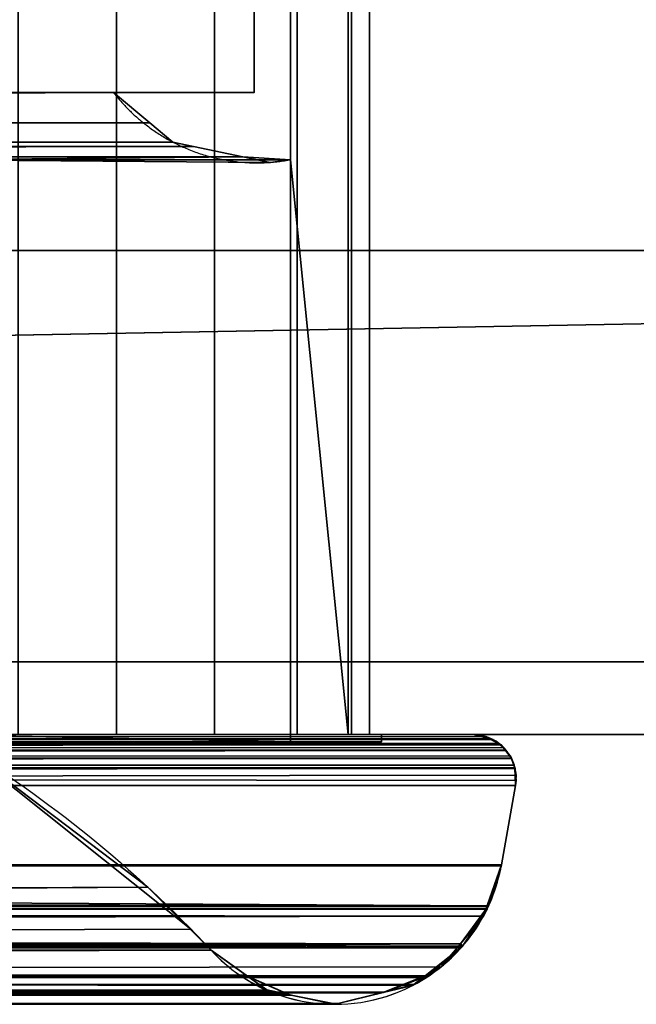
# Model space of a CAD drawing. Header units: millimetres. Extents: x -322 to 8072, y -96 to 57.
# Tile 35 of 256: x 180 to 197, y -47 to -20. Entities that reach past the tile are written whole.
import ezdxf

# ---------------------------------------------------------------- set-up
doc = ezdxf.new("R2010")
doc.units = ezdxf.units.MM
doc.layers.add('151', color=7, linetype='Continuous', true_color=0xffffff)

# ---------------------------------------------------------------- blocks, each defined once
blk = doc.blocks.new('UG_SURFACE_011')
at = {"layer": '151', "color": 252, "linetype": 'Continuous', "lineweight": 35}
for points in [[(309, 0, 2017), (-309, 0, 2017), (-309, -26, 2017), (309, -26, 2017)], [(179.511, 0, 1415.475), (179.511, -39.3, 1415.475), (182.213, -39.3, 1414.95), (182.213, 0, 1414.95)], [(182.213, 0, 1897.05), (182.213, -39.3, 1897.05), (179.511, -39.3, 1896.525), (179.511, 0, 1896.525)], [(182.213, 0, 1414.95), (182.213, -39.3, 1414.95), (184.908, -39.3, 1415.507), (184.908, 0, 1415.507)], [(184.908, 0, 1896.493), (184.908, -39.3, 1896.493), (182.213, -39.3, 1897.05), (182.213, 0, 1897.05)], [(184.908, 0, 1415.507), (184.908, -39.3, 1415.507), (187.18, -39.3, 1417.06), (187.18, 0, 1417.06)], [(187.18, 0, 1894.94), (187.18, -39.3, 1894.94), (184.908, -39.3, 1896.493), (184.908, 0, 1896.493)], [(188.58, 0, 1424.764), (188.58, -39.3, 1424.764), (187, -23.5, 1427.017), (187, -15.8, 1427.017)], [(187, -15.8, 1884.983), (187, -23.5, 1884.983), (188.58, -39.3, 1887.236), (188.58, 0, 1887.236)], [(187.18, 0, 1417.06), (187.18, -39.3, 1417.06), (188.677, -39.3, 1419.369), (188.677, 0, 1419.369)], [(188.677, 0, 1892.632), (188.677, -39.3, 1892.632), (187.18, -39.3, 1894.94), (187.18, 0, 1894.94)], [(189.17, 0, 1422.076), (189.17, -39.3, 1422.076), (188.58, -39.3, 1424.764), (188.58, 0, 1424.764)], [(188.58, 0, 1887.236), (188.58, -39.3, 1887.236), (189.17, -39.3, 1889.924), (189.17, 0, 1889.924)], [(188.677, 0, 1419.369), (188.677, -39.3, 1419.369), (189.17, -39.3, 1422.076), (189.17, 0, 1422.076)], [(189.17, 0, 1889.924), (189.17, -39.3, 1889.924), (188.677, -39.3, 1892.632), (188.677, 0, 1892.632)], [(-309, -26), (-309, -2), (309, -2), (309, -26)], [(187, -15.8, 1884.983), (187, -15.8, 1427.017), (187, -23.5, 1427.017), (187, -23.5, 1884.983)], [(-186, -17.65, 1894), (-186, -21.65, 1894), (186, -21.65, 1894), (186, -17.65, 1894)], [(186, -17.65, 1418), (186, -21.65, 1418), (-186, -21.65, 1418), (-186, -17.65, 1418)], [(186, -17.65, 1894), (186, -21.65, 1894), (186, -21.65, 1418), (186, -17.65, 1418)], [(-182.129, -21.65, 1890.128), (182.129, -21.65, 1890.128), (186, -21.65, 1894), (-186, -21.65, 1894)], [(0, -21.65, 1421.872), (-182.129, -21.65, 1421.872), (-186, -21.65, 1418), (186, -21.65, 1418)], [(183.132, -22.49, 1891.132), (182.129, -21.65, 1890.128), (-182.129, -21.65, 1890.128), (-183.132, -22.49, 1891.132)], [(0, -22.545, 1420.868), (0, -21.65, 1421.872), (182.129, -21.65, 1421.872)], [(182.129, -21.65, 1421.872), (183.132, -22.49, 1420.868), (0, -22.545, 1420.868)], [(186, -21.65, 1418), (182.129, -21.65, 1421.872), (0, -21.65, 1421.872)], [(183.132, -22.49, 1420.868), (182.129, -21.65, 1421.872), (182.129, -21.65, 1890.128), (183.132, -22.49, 1891.132)], [(182.129, -21.65, 1890.128), (182.129, -21.65, 1421.872), (186, -21.65, 1418), (186, -21.65, 1894)], [(183.759, -23.015, 1891.759), (-183.132, -22.49, 1891.132), (-183.759, -23.015, 1891.759)], [(183.759, -23.015, 1891.759), (183.132, -22.49, 1891.132), (-183.132, -22.49, 1891.132)], [(0, -22.859, 1420.516), (0, -22.545, 1420.868), (183.132, -22.49, 1420.868)], [(183.132, -22.49, 1420.868), (183.759, -23.015, 1420.241), (0, -22.859, 1420.516)], [(183.759, -23.015, 1420.241), (183.132, -22.49, 1891.132), (183.759, -23.015, 1891.759)], [(183.759, -23.015, 1420.241), (183.132, -22.49, 1420.868), (183.132, -22.49, 1891.132)], [(183.759, -23.015, 1420.241), (0, -23.185, 1419.658), (0, -22.859, 1420.516)], [(185.684, -23.416, 1893.684), (184.326, -23.133, 1892.326), (-184.326, -23.133, 1892.326), (-185.684, -23.416, 1893.684)], [(-183.759, -23.015, 1891.759), (-184.326, -23.133, 1892.326), (184.326, -23.133, 1892.326)], [(-183.759, -23.015, 1891.759), (184.326, -23.133, 1892.326), (183.759, -23.015, 1891.759)], [(183.759, -23.015, 1420.241), (184.326, -23.133, 1419.674), (0, -23.185, 1419.658)], [(0, -23.505, 1418.817), (0, -23.185, 1419.658), (184.326, -23.133, 1419.674)], [(184.326, -23.133, 1419.674), (185.684, -23.416, 1418.316), (0, -23.505, 1418.817)], [(183.759, -23.015, 1891.759), (184.326, -23.133, 1419.674), (183.759, -23.015, 1420.241)], [(183.759, -23.015, 1891.759), (184.326, -23.133, 1892.326), (184.326, -23.133, 1419.674)], [(185.684, -23.416, 1418.316), (184.326, -23.133, 1419.674), (184.326, -23.133, 1892.326), (185.684, -23.416, 1893.684)], [(-177.221, -23.5, 1895), (177.221, -23.5, 1895), (185.684, -23.416, 1893.684), (-185.684, -23.416, 1893.684)], [(185.684, -23.416, 1418.316), (0, -23.503, 1418.332), (0, -23.505, 1418.817)], [(0, -23.503, 1418.332), (185.684, -23.416, 1418.316), (177.221, -23.5, 1417)], [(185.684, -23.416, 1418.316), (186.433, -23.573, 1417.567), (177.221, -23.5, 1417)], [(177.221, -23.5, 1895), (186.433, -23.573, 1894.433), (185.684, -23.416, 1893.684)], [(186.433, -23.573, 1417.567), (187, -23.5, 1417), (177.221, -23.5, 1417)], [(177.221, -23.5, 1895), (187, -23.5, 1895), (186.433, -23.573, 1894.433)], [(177.221, -39.3, 1417), (177.221, -23.5, 1417), (187, -23.5, 1417), (187, -39.5, 1417)], [(187, -39.5, 1895), (187, -23.5, 1895), (177.221, -23.5, 1895), (177.221, -39.3, 1895)], [(185.684, -23.416, 1418.316), (185.684, -23.416, 1893.684), (187, -23.5, 1884.983), (187, -23.5, 1427.017)], [(185.684, -23.416, 1893.684), (186.433, -23.573, 1894.433), (187, -23.5, 1884.983)], [(187, -23.5, 1427.017), (186.433, -23.573, 1417.567), (185.684, -23.416, 1418.316)], [(187, -23.5, 1427.017), (187, -23.5, 1417), (186.433, -23.573, 1417.567)], [(186.433, -23.573, 1894.433), (187, -23.5, 1895), (187, -23.5, 1884.983)], [(188.58, -39.3, 1424.764), (187, -39.3, 1427.017), (187, -23.5, 1427.017)], [(187, -23.5, 1884.983), (187, -39.3, 1884.983), (188.58, -39.3, 1887.236)], [(187, -39.5, 1417), (187, -23.5, 1417), (187, -23.5, 1427.017), (187, -39.3, 1427.017)], [(187, -39.3, 1884.983), (187, -23.5, 1884.983), (187, -23.5, 1895), (187, -39.5, 1895)], [(-322, -26, 2030), (-322, -39.3, 2030), (322, -39.3, 2030), (322, -26, 2030)], [(-322, -26, 2030), (322, -26, 2030), (309, -26, 2017), (-309, -26, 2017)], [(-309, -26), (309, -26), (-322, -37.3)], [(309, -26), (322, -26), (322, -37.3), (-322, -37.3)], [(-322, -37.3), (322, -37.3), (322, -39.3, 2), (-322, -39.3, 2)], [(0, -39.3, 1412), (-192, -39.3, 1412), (-322, -39.3, 2), (322, -39.3, 2)], [(-192, -39.3, 1900), (192, -39.3, 1900), (322, -39.3, 2030), (-322, -39.3, 2030)], [(-192.558, -39.438, 1900.558), (-192.711, -39.553, 1900.711), (192.711, -39.553, 1900.711)], [(192.711, -39.553, 1900.711), (-192.484, -39.419, 1900.484), (-192.558, -39.438, 1900.558)], [(-192.484, -39.419, 1900.484), (192.711, -39.553, 1900.711), (192.558, -39.438, 1900.558)], [(192.558, -39.438, 1900.558), (192.481, -39.419, 1900.481), (-192.481, -39.419, 1900.481), (-192.484, -39.419, 1900.484)], [(-192.481, -39.419, 1900.481), (192.481, -39.419, 1900.481), (192.005, -39.3, 1900.005)], [(-192.005, -39.3, 1900.005), (-192.481, -39.419, 1900.481), (192.005, -39.3, 1900.005)], [(192.005, -39.3, 1900.005), (192, -39.3, 1900), (-192, -39.3, 1900), (-192.005, -39.3, 1900.005)], [(-189.5, -39.3, 1897.5), (179.511, -39.3, 1896.525), (182.213, -39.3, 1897.05)], [(182.213, -39.3, 1897.05), (189.5, -39.3, 1897.5), (-189.5, -39.3, 1897.5)], [(-182.213, -39.3, 1414.95), (-189.5, -39.3, 1414.5), (189.5, -39.3, 1414.5)], [(189.5, -39.5, 1414.5), (189.5, -39.3, 1414.5), (-189.5, -39.3, 1414.5), (-189.5, -39.5, 1414.5)], [(-189.5, -39.3, 1897.5), (189.5, -39.3, 1897.5), (189.5, -39.5, 1897.5), (-189.5, -39.5, 1897.5)], [(189.5, -39.5, 1414.5), (-189.5, -39.5, 1414.5), (-187, -39.5, 1417), (187, -39.5, 1417)], [(-189.5, -39.5, 1897.5), (189.5, -39.5, 1897.5), (187, -39.5, 1895), (-187, -39.5, 1895)], [(187, -39.5, 1417), (-187, -39.5, 1417), (-177.221, -39.3, 1417), (177.221, -39.3, 1417)], [(-187, -39.5, 1895), (187, -39.5, 1895), (177.221, -39.3, 1895), (-177.221, -39.3, 1895)], [(189.5, -39.3, 1414.5), (-179.511, -39.3, 1415.475), (-182.213, -39.3, 1414.95)], [(-177.221, -39.3, 1417), (-179.511, -39.3, 1415.475), (189.5, -39.3, 1414.5), (182.213, -39.3, 1414.95)], [(182.213, -39.3, 1414.95), (179.511, -39.3, 1415.475), (-177.221, -39.3, 1417)], [(322, -39.3, 2), (192, -39.3, 1412), (0, -39.3, 1412)], [(0, -39.402, 1411.517), (0, -39.3, 1412), (192, -39.3, 1412)], [(192, -39.3, 1412), (192.364, -39.357, 1411.636), (0, -39.402, 1411.517)], [(192.364, -39.357, 1411.636), (192.478, -39.42, 1411.522), (0, -39.402, 1411.517)], [(0, -39.404, 1411.514), (0, -39.402, 1411.517), (192.478, -39.42, 1411.522)], [(0, -39.558, 1411.297), (0, -39.404, 1411.514), (192.478, -39.42, 1411.522)], [(192.478, -39.42, 1411.522), (192.713, -39.552, 1411.287), (0, -39.558, 1411.297)], [(189.5, -39.3, 1414.5), (184.908, -39.3, 1415.507), (182.213, -39.3, 1414.95)], [(182.213, -39.3, 1897.05), (184.908, -39.3, 1896.493), (189.5, -39.3, 1897.5)], [(189.5, -39.3, 1897.5), (184.908, -39.3, 1896.493), (187.18, -39.3, 1894.94)], [(187.18, -39.3, 1417.06), (184.908, -39.3, 1415.507), (189.5, -39.3, 1414.5)], [(187, -39.3, 1427.017), (187, -39.3, 1884.983), (187, -39.5, 1895), (187, -39.5, 1417)], [(187, -39.3, 1427.017), (188.58, -39.3, 1424.764), (189.5, -39.3, 1897.5), (189.17, -39.3, 1889.924)], [(189.17, -39.3, 1889.924), (188.58, -39.3, 1887.236), (187, -39.3, 1427.017)], [(188.58, -39.3, 1887.236), (187, -39.3, 1884.983), (187, -39.3, 1427.017)], [(187, -39.5, 1417), (187, -39.5, 1895), (189.5, -39.5, 1897.5), (189.5, -39.5, 1414.5)], [(187.18, -39.3, 1894.94), (188.677, -39.3, 1892.632), (189.5, -39.3, 1897.5)], [(189.5, -39.3, 1414.5), (188.677, -39.3, 1419.369), (187.18, -39.3, 1417.06)], [(189.5, -39.3, 1897.5), (188.58, -39.3, 1424.764), (189.17, -39.3, 1422.076)], [(189.17, -39.3, 1422.076), (188.677, -39.3, 1419.369), (189.5, -39.3, 1414.5)], [(188.677, -39.3, 1892.632), (189.17, -39.3, 1889.924), (189.5, -39.3, 1897.5)], [(189.17, -39.3, 1422.076), (189.5, -39.3, 1414.5), (189.5, -39.3, 1897.5)], [(189.5, -39.3, 1897.5), (189.5, -39.3, 1414.5), (189.5, -39.5, 1414.5), (189.5, -39.5, 1897.5)], [(322, -39.3, 2), (322, -39.3, 2030), (192, -39.3, 1900), (192, -39.3, 1412)], [(192.364, -39.357, 1411.636), (192, -39.3, 1412), (192, -39.3, 1900)], [(192, -39.3, 1900), (192.005, -39.3, 1900.005), (192.364, -39.357, 1411.636)], [(192.005, -39.3, 1900.005), (192.478, -39.42, 1411.522), (192.364, -39.357, 1411.636)], [(192.005, -39.3, 1900.005), (192.481, -39.419, 1900.481), (192.478, -39.42, 1411.522)], [(192.713, -39.552, 1411.287), (192.478, -39.42, 1411.522), (192.481, -39.419, 1900.481)], [(192.481, -39.419, 1900.481), (192.558, -39.438, 1900.558), (192.713, -39.552, 1411.287)], [(192.558, -39.438, 1900.558), (192.711, -39.553, 1900.711), (192.713, -39.552, 1411.287)], [(193.071, -39.962, 1901.071), (-192.918, -39.742, 1900.918), (-193.068, -39.953, 1901.068)], [(193.068, -39.953, 1901.068), (192.914, -39.737, 1900.914), (-192.914, -39.737, 1900.914), (-192.918, -39.742, 1900.918)], [(-192.918, -39.742, 1900.918), (193.071, -39.962, 1901.071), (193.068, -39.953, 1901.068)], [(-192.865, -39.668, 1900.865), (-192.914, -39.737, 1900.914), (192.914, -39.737, 1900.914)], [(192.914, -39.737, 1900.914), (-192.715, -39.556, 1900.715), (-192.865, -39.668, 1900.865)], [(192.865, -39.668, 1900.865), (192.711, -39.553, 1900.711), (-192.711, -39.553, 1900.711), (-192.715, -39.556, 1900.715)], [(-192.715, -39.556, 1900.715), (192.914, -39.737, 1900.914), (192.865, -39.668, 1900.865)], [(177.856, -39.556, 1885.856), (183.078, -43.503, 1891.078), (-184.256, -44.651, 1892.256)], [(192.713, -39.552, 1411.287), (0, -39.685, 1411.119), (0, -39.561, 1411.293)], [(0, -39.734, 1411.089), (0, -39.685, 1411.119), (192.713, -39.552, 1411.287)], [(192.713, -39.552, 1411.287), (192.784, -39.591, 1411.216), (0, -39.734, 1411.089)], [(0, -39.561, 1411.293), (0, -39.558, 1411.297), (192.713, -39.552, 1411.287)], [(0, -45.236, 1419.187), (184.256, -44.651, 1419.744), (177.856, -39.556, 1426.144)], [(192.784, -39.591, 1411.216), (192.91, -39.743, 1411.09), (0, -39.734, 1411.089)], [(0, -39.74, 1411.086), (0, -39.734, 1411.089), (192.91, -39.743, 1411.09)], [(0, -39.972, 1410.946), (0, -39.74, 1411.086), (192.91, -39.743, 1411.09)], [(192.91, -39.743, 1411.09), (193.032, -39.888, 1410.968), (0, -39.972, 1410.946)], [(184.256, -44.651, 1419.744), (183.078, -43.503, 1891.078), (177.856, -39.556, 1885.856)], [(177.856, -39.556, 1885.856), (177.856, -39.556, 1426.144), (184.256, -44.651, 1419.744)], [(192.713, -39.552, 1411.287), (192.711, -39.553, 1900.711), (192.865, -39.668, 1900.865)], [(192.865, -39.668, 1900.865), (192.784, -39.591, 1411.216), (192.713, -39.552, 1411.287)], [(192.865, -39.668, 1900.865), (192.91, -39.743, 1411.09), (192.784, -39.591, 1411.216)], [(192.865, -39.668, 1900.865), (192.914, -39.737, 1900.914), (192.91, -39.743, 1411.09)], [(192.91, -39.743, 1411.09), (192.914, -39.737, 1900.914), (193.068, -39.953, 1901.068)], [(193.068, -39.953, 1901.068), (193.032, -39.888, 1410.968), (192.91, -39.743, 1411.09)], [(-193.074, -39.97, 1901.074), (-193.163, -40.217, 1901.163), (193.163, -40.217, 1901.163)], [(193.163, -40.217, 1901.163), (193.071, -39.962, 1901.071), (-193.071, -39.962, 1901.071), (-193.074, -39.97, 1901.074)], [(-193.068, -39.953, 1901.068), (-193.071, -39.962, 1901.071), (193.071, -39.962, 1901.071)], [(193.032, -39.888, 1410.968), (193.067, -39.966, 1410.933), (0, -39.972, 1410.946)], [(0, -40.101, 1410.868), (0, -39.979, 1410.942), (193.067, -39.966, 1410.933)], [(193.067, -39.966, 1410.933), (193.145, -40.142, 1410.855), (0, -40.101, 1410.868)], [(0, -39.979, 1410.942), (0, -39.972, 1410.946), (193.067, -39.966, 1410.933)], [(193.071, -39.962, 1901.071), (193.067, -39.966, 1410.933), (193.032, -39.888, 1410.968)], [(193.068, -39.953, 1901.068), (193.071, -39.962, 1901.071), (193.032, -39.888, 1410.968)], [(193.067, -39.966, 1410.933), (193.071, -39.962, 1901.071), (193.163, -40.217, 1901.163)], [(193.163, -40.217, 1901.163), (193.145, -40.142, 1410.855), (193.067, -39.966, 1410.933)], [(-193.172, -40.242, 1901.172), (-193.198, -40.566, 1901.198), (193.182, -40.709, 1901.182)], [(193.182, -40.709, 1901.182), (-193.166, -40.226, 1901.166), (-193.172, -40.242, 1901.172)], [(-193.163, -40.217, 1901.163), (-193.166, -40.226, 1901.166), (193.182, -40.709, 1901.182)], [(-193.163, -40.217, 1901.163), (193.198, -40.566, 1901.198), (193.172, -40.242, 1901.172)], [(193.182, -40.709, 1901.182), (193.198, -40.566, 1901.198), (-193.163, -40.217, 1901.163)], [(193.172, -40.242, 1901.172), (193.163, -40.217, 1901.163), (-193.163, -40.217, 1901.163)], [(0, -40.218, 1410.852), (0, -40.101, 1410.868), (193.145, -40.142, 1410.855)], [(193.145, -40.142, 1410.855), (193.159, -40.218, 1410.841), (0, -40.218, 1410.852)], [(193.159, -40.218, 1410.841), (0, -40.565, 1410.802), (0, -40.227, 1410.85)], [(0, -40.709, 1410.818), (0, -40.565, 1410.802), (193.159, -40.218, 1410.841)], [(193.159, -40.218, 1410.841), (193.197, -40.421, 1410.803), (0, -40.709, 1410.818)], [(0, -40.227, 1410.85), (0, -40.218, 1410.852), (193.159, -40.218, 1410.841)], [(193.163, -40.217, 1901.163), (193.159, -40.218, 1410.841), (193.145, -40.142, 1410.855)], [(193.159, -40.218, 1410.841), (193.163, -40.217, 1901.163), (193.172, -40.242, 1901.172)], [(193.182, -40.709, 1901.182), (193.197, -40.421, 1410.803), (193.159, -40.218, 1410.841)], [(193.172, -40.242, 1901.172), (193.198, -40.566, 1901.198), (193.159, -40.218, 1410.841)], [(193.159, -40.218, 1410.841), (193.198, -40.566, 1901.198), (193.182, -40.709, 1901.182)], [(-193.198, -40.566, 1901.198), (-193.182, -40.709, 1901.182), (193.182, -40.709, 1901.182)], [(193.197, -40.421, 1410.803), (193.182, -40.709, 1410.818), (0, -40.709, 1410.818)], [(193.182, -40.709, 1901.182), (193.182, -40.709, 1410.818), (193.197, -40.421, 1410.803)], [(192.797, -42.882, 1900.797), (193.182, -40.709, 1901.182), (-193.182, -40.709, 1901.182), (-192.797, -42.882, 1900.797)], [(0, -40.709, 1410.818), (193.182, -40.709, 1410.818), (192.797, -42.882, 1411.203), (0, -42.882, 1411.203)], [(192.797, -42.882, 1411.203), (193.182, -40.709, 1410.818), (193.182, -40.709, 1901.182), (192.797, -42.882, 1900.797)], [(192.426, -44.026, 1900.426), (-192.797, -42.882, 1900.797), (-192.789, -42.925, 1900.789)], [(192.426, -44.026, 1900.426), (192.797, -42.882, 1900.797), (-192.797, -42.882, 1900.797)], [(192.426, -44.026, 1900.426), (-192.789, -42.925, 1900.789), (-192.384, -44.062, 1900.384)], [(0, -42.882, 1411.203), (192.789, -42.925, 1411.211), (192.403, -44.01, 1411.597)], [(0, -42.882, 1411.203), (192.797, -42.882, 1411.203), (192.789, -42.925, 1411.211)], [(192.403, -44.01, 1411.597), (0, -43.998, 1411.65), (0, -42.882, 1411.203)], [(192.797, -42.882, 1900.797), (192.426, -44.026, 1900.426), (192.403, -44.01, 1411.597)], [(192.403, -44.01, 1411.597), (192.789, -42.925, 1411.211), (192.797, -42.882, 1900.797)], [(192.789, -42.925, 1411.211), (192.797, -42.882, 1411.203), (192.797, -42.882, 1900.797)], [(183.078, -43.503, 1891.078), (-184.813, -45.236, 1892.813), (-184.256, -44.651, 1892.256)], [(183.078, -43.503, 1891.078), (184.813, -45.236, 1892.813), (-184.813, -45.236, 1892.813)], [(184.813, -45.236, 1419.187), (184.813, -45.236, 1892.813), (183.078, -43.503, 1891.078)], [(184.256, -44.651, 1419.744), (184.813, -45.236, 1419.187), (183.078, -43.503, 1891.078)], [(-192.384, -44.062, 1900.384), (192.406, -44.087, 1900.406), (192.426, -44.026, 1900.426)], [(-192.384, -44.062, 1900.384), (-192.382, -44.07, 1900.382), (192.406, -44.087, 1900.406)], [(-192.382, -44.07, 1900.382), (191.728, -45.121, 1899.728), (192.401, -44.103, 1900.401)], [(-192.382, -44.07, 1900.382), (191.715, -45.131, 1899.715), (191.728, -45.121, 1899.728)], [(191.715, -45.131, 1899.715), (-192.382, -44.07, 1900.382), (-192.301, -44.296, 1900.301)], [(192.401, -44.103, 1900.401), (192.406, -44.087, 1900.406), (-192.382, -44.07, 1900.382)], [(0, -44.048, 1411.67), (0, -43.998, 1411.65), (192.403, -44.01, 1411.597)], [(0, -44.048, 1411.67), (192.403, -44.01, 1411.597), (192.301, -44.296, 1411.699)], [(192.301, -44.296, 1411.699), (0, -44.644, 1411.909), (0, -44.048, 1411.67)], [(192.426, -44.026, 1900.426), (192.406, -44.087, 1900.406), (191.667, -45.055, 1412.333)], [(191.667, -45.055, 1412.333), (192.301, -44.296, 1411.699), (192.426, -44.026, 1900.426)], [(191.667, -45.055, 1412.333), (192.406, -44.087, 1900.406), (192.401, -44.103, 1900.401)], [(192.401, -44.103, 1900.401), (191.728, -45.121, 1899.728), (191.667, -45.055, 1412.333)], [(192.301, -44.296, 1411.699), (192.403, -44.01, 1411.597), (192.426, -44.026, 1900.426)], [(-192.301, -44.296, 1900.301), (-191.636, -45.092, 1899.636), (191.668, -45.168, 1899.668)], [(191.668, -45.168, 1899.668), (191.715, -45.131, 1899.715), (-192.301, -44.296, 1900.301)], [(0, -44.644, 1411.909), (192.301, -44.296, 1411.699), (191.667, -45.055, 1412.333)], [(191.667, -45.055, 1412.333), (0, -45.075, 1412.343), (0, -44.644, 1411.909)], [(0, -45.236, 1419.187), (184.813, -45.236, 1419.187), (184.256, -44.651, 1419.744)], [(-191.636, -45.092, 1899.636), (-191.626, -45.104, 1899.626), (191.668, -45.168, 1899.668)], [(190.695, -45.941, 1898.695), (-191.626, -45.104, 1899.626), (-191.134, -45.692, 1899.135)], [(190.695, -45.941, 1898.695), (191.668, -45.168, 1899.668), (-191.626, -45.104, 1899.626)], [(191.667, -45.055, 1412.333), (0, -45.964, 1413.239), (0, -45.108, 1412.377)], [(0, -45.964, 1413.239), (191.667, -45.055, 1412.333), (191.134, -45.692, 1412.866)], [(0, -45.108, 1412.377), (0, -45.075, 1412.343), (191.667, -45.055, 1412.333)], [(191.668, -45.168, 1899.668), (190.695, -45.941, 1898.695), (190.708, -45.97, 1413.292)], [(191.715, -45.131, 1899.715), (191.668, -45.168, 1899.668), (190.708, -45.97, 1413.292)], [(190.708, -45.97, 1413.292), (191.134, -45.692, 1412.866), (191.715, -45.131, 1899.715)], [(191.134, -45.692, 1412.866), (191.667, -45.055, 1412.333), (191.715, -45.131, 1899.715)], [(191.728, -45.121, 1899.728), (191.715, -45.131, 1899.715), (191.667, -45.055, 1412.333)], [(185.774, -45.919, 1893.774), (-185.775, -45.916, 1893.775), (-184.813, -45.236, 1892.813)], [(-184.813, -45.236, 1892.813), (184.813, -45.236, 1892.813), (185.774, -45.919, 1893.774)], [(0, -45.783, 1418.581), (185.826, -45.952, 1418.174), (184.813, -45.236, 1419.187)], [(184.813, -45.236, 1419.187), (0, -45.236, 1419.187), (0, -45.783, 1418.581)], [(184.813, -45.236, 1419.187), (185.825, -45.956, 1893.825), (185.774, -45.919, 1893.774)], [(185.825, -45.956, 1893.825), (184.813, -45.236, 1419.187), (185.826, -45.952, 1418.174)], [(185.774, -45.919, 1893.774), (184.813, -45.236, 1892.813), (184.813, -45.236, 1419.187)], [(190.695, -45.941, 1898.695), (-191.134, -45.692, 1899.135), (-190.675, -45.991, 1898.675)], [(0, -45.964, 1413.239), (191.134, -45.692, 1412.866), (190.708, -45.97, 1413.292)], [(-190.675, -45.991, 1898.675), (190.645, -45.981, 1898.645), (190.695, -45.941, 1898.695)], [(-190.675, -45.991, 1898.675), (-190.656, -46.004, 1898.656), (190.645, -45.981, 1898.645)], [(190.394, -46.18, 1898.394), (190.645, -45.981, 1898.645), (-190.656, -46.004, 1898.656)], [(-190.656, -46.004, 1898.656), (189.545, -46.391, 1897.545), (190.394, -46.18, 1898.394)], [(189.545, -46.391, 1897.545), (-190.656, -46.004, 1898.656), (-190.346, -46.205, 1898.346)], [(185.825, -45.956, 1893.825), (-186.953, -46.459, 1894.953), (-186.373, -46.338, 1894.373)], [(185.825, -45.956, 1893.825), (186.346, -46.326, 1894.346), (-186.953, -46.459, 1894.953)], [(185.774, -45.919, 1893.774), (-186.373, -46.338, 1894.373), (-185.82, -45.947, 1893.82)], [(-186.373, -46.338, 1894.373), (185.774, -45.919, 1893.774), (185.825, -45.956, 1893.825)], [(-185.82, -45.947, 1893.82), (-185.775, -45.916, 1893.775), (185.774, -45.919, 1893.774)], [(0, -45.783, 1418.581), (0, -45.972, 1418.182), (185.826, -45.952, 1418.174)], [(0, -45.975, 1418.175), (186.373, -46.338, 1417.627), (185.826, -45.952, 1418.174)], [(185.826, -45.952, 1418.174), (185.826, -45.952, 1418.174), (0, -45.975, 1418.175)], [(0, -45.972, 1418.182), (0, -45.975, 1418.175), (185.826, -45.952, 1418.174)], [(190.708, -45.97, 1413.292), (0, -45.983, 1413.288), (0, -45.964, 1413.239)], [(0, -45.997, 1413.324), (190.708, -45.97, 1413.292), (190.346, -46.205, 1413.654)], [(0, -45.997, 1413.324), (0, -45.983, 1413.288), (190.708, -45.97, 1413.292)], [(186.373, -46.338, 1417.627), (0, -45.975, 1418.175), (0, -46.532, 1416.999)], [(190.346, -46.205, 1413.654), (189.546, -46.4, 1414.454), (0, -45.997, 1413.324)], [(189.546, -46.4, 1414.454), (189.546, -46.4, 1414.454), (0, -46.447, 1414.467), (0, -45.997, 1413.324)], [(185.826, -45.952, 1418.174), (185.826, -45.952, 1418.174), (185.825, -45.956, 1893.825)], [(186.346, -46.326, 1894.346), (185.825, -45.956, 1893.825), (185.826, -45.952, 1418.174)], [(186.953, -46.454, 1894.953), (185.826, -45.952, 1418.174), (186.373, -46.338, 1417.627)], [(186.953, -46.454, 1894.953), (186.346, -46.326, 1894.346), (185.826, -45.952, 1418.174)], [(190.695, -45.941, 1898.695), (190.645, -45.981, 1898.645), (189.546, -46.4, 1414.454)], [(189.546, -46.4, 1414.454), (190.346, -46.205, 1413.654), (190.695, -45.941, 1898.695)], [(189.546, -46.4, 1414.454), (190.645, -45.981, 1898.645), (190.394, -46.18, 1898.394)], [(190.346, -46.205, 1413.654), (190.708, -45.97, 1413.292), (190.695, -45.941, 1898.695)], [(189.545, -46.391, 1897.545), (-190.346, -46.205, 1898.346), (-189.518, -46.407, 1897.518)], [(190.394, -46.18, 1898.394), (189.545, -46.391, 1897.545), (189.546, -46.4, 1414.454)], [(-189.518, -46.407, 1897.518), (189.488, -46.405, 1897.488), (189.545, -46.391, 1897.545)], [(-189.518, -46.407, 1897.518), (-189.49, -46.413, 1897.49), (189.488, -46.405, 1897.488)], [(188.309, -46.698, 1896.309), (189.488, -46.405, 1897.488), (-189.49, -46.413, 1897.49)], [(188.309, -46.698, 1896.309), (-189.49, -46.413, 1897.49), (-188.287, -46.706, 1896.287)], [(187.015, -46.467, 1895.015), (-188.249, -46.715, 1896.249), (-188.229, -46.72, 1896.229)], [(187.015, -46.467, 1895.015), (188.219, -46.72, 1896.219), (-188.249, -46.715, 1896.249)], [(186.953, -46.454, 1894.953), (-188.229, -46.72, 1896.229), (-188.219, -46.72, 1896.219)], [(-188.229, -46.72, 1896.229), (186.953, -46.454, 1894.953), (187.015, -46.467, 1895.015)], [(-188.219, -46.72, 1896.219), (-188.209, -46.72, 1896.209), (186.953, -46.454, 1894.953)], [(186.953, -46.454, 1894.953), (-188.209, -46.72, 1896.209), (-186.999, -46.468, 1894.999)], [(-186.999, -46.468, 1894.999), (-186.953, -46.459, 1894.953), (186.953, -46.454, 1894.953)], [(186.346, -46.326, 1894.346), (186.953, -46.454, 1894.953), (-186.953, -46.459, 1894.953)], [(0, -46.532, 1416.999), (187.014, -46.472, 1416.986), (186.373, -46.338, 1417.627)], [(0, -46.652, 1414.986), (189.546, -46.4, 1414.454), (188.31, -46.701, 1415.69)], [(0, -46.652, 1414.986), (0, -46.458, 1414.494), (189.546, -46.4, 1414.454)], [(0, -46.458, 1414.494), (0, -46.447, 1414.467), (189.546, -46.4, 1414.454)], [(188.209, -46.72, 1415.791), (187.014, -46.472, 1416.986), (0, -46.538, 1416.985)], [(187.014, -46.472, 1416.986), (187.014, -46.472, 1416.986), (0, -46.538, 1416.985)], [(0, -46.532, 1416.999), (0, -46.538, 1416.985), (187.014, -46.472, 1416.986)], [(0, -46.538, 1416.985), (188.229, -46.72, 1415.771), (188.219, -46.72, 1415.781)], [(188.219, -46.72, 1415.781), (188.209, -46.72, 1415.791), (0, -46.538, 1416.985)], [(188.229, -46.72, 1415.771), (0, -46.538, 1416.985), (0, -46.589, 1416.879)], [(187.015, -46.467, 1895.015), (186.373, -46.338, 1417.627), (187.014, -46.472, 1416.986)], [(186.373, -46.338, 1417.627), (187.015, -46.467, 1895.015), (186.953, -46.454, 1894.953)], [(187.014, -46.472, 1416.986), (187.014, -46.472, 1416.986), (187.015, -46.467, 1895.015)], [(188.219, -46.72, 1896.219), (187.015, -46.467, 1895.015), (187.014, -46.472, 1416.986)], [(188.249, -46.713, 1896.249), (187.014, -46.472, 1416.986), (188.209, -46.72, 1415.791)], [(188.249, -46.713, 1896.249), (188.219, -46.72, 1896.219), (187.014, -46.472, 1416.986)], [(189.488, -46.405, 1897.488), (188.309, -46.698, 1896.309), (188.31, -46.701, 1415.69)], [(189.488, -46.405, 1897.488), (188.31, -46.701, 1415.69), (189.546, -46.4, 1414.454)], [(189.546, -46.4, 1414.454), (189.545, -46.391, 1897.545), (189.488, -46.405, 1897.488)], [(189.546, -46.4, 1414.454), (189.546, -46.4, 1414.454), (189.545, -46.391, 1897.545)], [(-188.287, -46.706, 1896.287), (188.249, -46.713, 1896.249), (188.309, -46.698, 1896.309)], [(-188.287, -46.706, 1896.287), (-188.249, -46.715, 1896.249), (188.249, -46.713, 1896.249)], [(188.219, -46.72, 1896.219), (188.249, -46.713, 1896.249), (-188.249, -46.715, 1896.249)], [(188.31, -46.701, 1415.69), (0, -46.589, 1416.879), (0, -46.628, 1415.708)], [(0, -46.589, 1416.879), (188.31, -46.701, 1415.69), (188.229, -46.72, 1415.771)], [(0, -46.628, 1415.708), (0, -46.629, 1415.685), (188.31, -46.701, 1415.69)], [(188.31, -46.701, 1415.69), (0, -46.629, 1415.685), (0, -46.652, 1414.986)], [(188.309, -46.698, 1896.309), (188.209, -46.72, 1415.791), (188.219, -46.72, 1415.781)], [(188.209, -46.72, 1415.791), (188.309, -46.698, 1896.309), (188.249, -46.713, 1896.249)], [(188.219, -46.72, 1415.781), (188.229, -46.72, 1415.771), (188.309, -46.698, 1896.309)], [(188.229, -46.72, 1415.771), (188.31, -46.701, 1415.69), (188.309, -46.698, 1896.309)]]:
    blk.add_3dface(points, dxfattribs=at)

msp = doc.modelspace()

# ---------------------------------------------------------------- linework, layer by layer
at = {"layer": '151', "color": 253, "linetype": 'Continuous', "lineweight": -3}
for p, q in [((187, -15.8, 1427.017), (187, -23.5, 1427.017)), ((187, -15.8, 1884.983), (187, -23.5, 1884.983)), ((186, -21.65, 1418), (186, -17.65, 1418)), ((186, -21.65, 1894), (186, -17.65, 1894)), ((186, -21.65, 1894), (-186, -21.65, 1894)), ((-186, -21.65, 1418), (186, -21.65, 1418)), ((186, -21.65, 1418), (186, -21.65, 1894)), ((177.221, -23.5, 1417), (187, -23.5, 1417)), ((187, -23.5, 1895), (177.221, -23.5, 1895)), ((187, -23.5, 1417), (187, -23.5, 1427.017)), ((187, -23.5, 1427.017), (187, -23.5, 1884.983)), ((187, -23.5, 1427.017), (187, -39.3, 1427.017)), ((187, -39.5, 1417), (187, -23.5, 1417)), ((187, -23.5, 1884.983), (187, -23.5, 1895)), ((187, -39.5, 1895), (187, -23.5, 1895)), ((187, -23.5, 1884.983), (187, -39.3, 1884.983)), ((322, -26, 2030), (-322, -26, 2030)), ((309, -26, 2017), (-309, -26, 2017)), ((322, -37.3), (-322, -37.3)), ((-322, -39.3, 2030), (322, -39.3, 2030)), ((-322, -39.3, 2), (322, -39.3, 2)), ((-189.5, -39.3, 1414.5), (189.5, -39.3, 1414.5)), ((189.5, -39.3, 1897.5), (-189.5, -39.3, 1897.5)), ((189.5, -39.5, 1897.5), (-189.5, -39.5, 1897.5)), ((-189.5, -39.5, 1414.5), (189.5, -39.5, 1414.5)), ((-187, -39.5, 1417), (187, -39.5, 1417)), ((187, -39.5, 1895), (-187, -39.5, 1895)), ((187, -39.3, 1884.983), (187, -39.3, 1427.017)), ((187, -39.5, 1417), (187, -39.5, 1895)), ((189.5, -39.3, 1414.5), (189.5, -39.3, 1897.5)), ((189.5, -39.5, 1414.5), (189.5, -39.3, 1414.5)), ((189.5, -39.5, 1897.5), (189.5, -39.3, 1897.5)), ((189.5, -39.5, 1414.5), (189.5, -39.5, 1897.5)), ((193.182, -40.709, 1901.182), (-193.182, -40.709, 1901.182)), ((0, -40.709, 1410.818), (193.182, -40.709, 1410.818)), ((193.182, -40.709, 1410.818), (192.797, -42.882, 1411.203)), ((193.182, -40.709, 1901.182), (192.797, -42.882, 1900.797)), ((193.182, -40.709, 1410.818), (193.182, -40.709, 1901.182))]:
    msp.add_line(p, q, dxfattribs=at)
at = {"layer": '151', "color": 253, "linetype": 'Continuous', "lineweight": -3, "extrusion": (0, 1, 0)}
for centre, start, end in [((-182.171, 1890.05, -39.3), 45, 226.3786), ((-182.171, 1421.95, -39.3), 133.6214, 315)]:
    msp.add_arc(centre, 7, start, end, dxfattribs=at)
at = {"layer": '151', "color": 253, "linetype": 'Continuous', "lineweight": -3}
for points, degree in [([(-182.129, -21.65, 1890.129), (182.129, -21.65, 1890.129)], 1), ([(182.129, -21.65, 1421.871), (0, -21.65, 1421.871)], 1), ([(182.129, -21.65, 1890.129), (182.129, -21.65, 1421.871)], 1), ([(192, -39.3, 1900), (64, -39.3, 1900), (-64, -39.3, 1900), (-192, -39.3, 1900)], 3), ([(0, -39.3, 1412), (64, -39.3, 1412), (128, -39.3, 1412), (192, -39.3, 1412)], 3), ([(192, -39.3, 1412), (192, -39.3, 1574.667), (192, -39.3, 1737.333), (192, -39.3, 1900)], 3), ([(177.856, -39.556, 1885.856), (180.323, -41.06, 1888.323), (182.675, -42.936, 1890.675), (184.813, -45.236, 1892.813)], 3), ([(177.856, -39.556, 1426.144), (180.322, -41.059, 1423.678), (182.676, -42.937, 1421.324), (184.813, -45.236, 1419.187)], 3), ([(192.797, -42.882, 1900.797), (64.266, -42.882, 1900.797), (-64.266, -42.882, 1900.797), (-192.797, -42.882, 1900.797)], 3), ([(0, -42.882, 1411.204), (64.265, -42.882, 1411.204), (128.531, -42.882, 1411.204), (192.796, -42.882, 1411.204)], 3), ([(192.796, -42.882, 1411.204), (192.796, -42.882, 1574.401), (192.796, -42.882, 1737.599), (192.796, -42.882, 1900.796)], 3), ([(184.813, -45.236, 1892.813), (61.604, -45.236, 1892.813), (-61.604, -45.236, 1892.813), (-184.813, -45.236, 1892.813)], 3), ([(0, -45.236, 1419.187), (61.604, -45.236, 1419.187), (123.209, -45.236, 1419.187), (184.813, -45.236, 1419.187)], 3), ([(184.813, -45.236, 1419.187), (184.813, -45.236, 1577.062), (184.813, -45.236, 1734.938), (184.813, -45.236, 1892.813)], 3), ([(184.813, -45.236, 1419.187), (185.782, -46.279, 1418.218), (187.016, -46.72, 1416.984), (188.219, -46.72, 1415.781)], 3)]:
    msp.add_open_spline(points, degree=degree, dxfattribs=at)
for points in [[(182.129, -21.65, 1421.871), (182.993, -22.764, 1421.007), (184.214, -23.515, 1419.786), (185.623, -23.758, 1418.377), (187, -23.5, 1417)], [(182.129, -21.65, 1890.129), (182.993, -22.764, 1890.993), (184.214, -23.515, 1892.214), (185.623, -23.758, 1893.623), (187, -23.5, 1895)]]:
    msp.add_rational_spline(points, [0.987942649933, 0.918140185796, 0.896882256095, 0.924168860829, 1], degree=4, dxfattribs=at)
for points, knots in [([(193.182, -40.709, 1410.818), (193.218, -40.504, 1410.782), (193.197, -40.287, 1410.803), (193.065, -39.912, 1410.935), (192.958, -39.758, 1411.042), (192.594, -39.404, 1411.406), (192.296, -39.3, 1411.704), (192, -39.3, 1412)], [0, 0, 0, 0, 0.25, 0.25, 0.5, 0.5, 1, 1, 1, 1]), ([(193.182, -40.709, 1901.182), (193.218, -40.506, 1901.218), (193.197, -40.285, 1901.197), (193.065, -39.913, 1901.065), (192.958, -39.758, 1900.958), (192.592, -39.402, 1900.592), (192.292, -39.3, 1900.292), (192, -39.3, 1900)], [0, 0, 0, 0, 0.25, 0.25, 0.5, 0.5, 1, 1, 1, 1]), ([(188.219, -46.72, 1415.781), (189.162, -46.72, 1414.838), (190.119, -46.443, 1413.881), (191.392, -45.509, 1412.608), (191.78, -45.117, 1412.22), (192.426, -44.135, 1411.574), (192.679, -43.545, 1411.321), (192.797, -42.882, 1411.203)], [0, 0, 0, 0, 0.5, 0.5, 0.75, 0.75, 1, 1, 1, 1]), ([(188.219, -46.72, 1896.219), (189.171, -46.72, 1897.171), (190.125, -46.438, 1898.125), (191.386, -45.515, 1899.386), (191.781, -45.117, 1899.781), (192.428, -44.132, 1900.428), (192.68, -43.541, 1900.68), (192.797, -42.882, 1900.797)], [0, 0, 0, 0, 0.5, 0.5, 0.75, 0.75, 1, 1, 1, 1]), ([(184.813, -45.236, 1892.813), (185.3, -45.76, 1893.3), (185.849, -46.121, 1893.849), (187.016, -46.606, 1895.016), (187.612, -46.72, 1895.612), (188.219, -46.72, 1896.219)], [0, 0, 0, 0, 0.5, 0.5, 1, 1, 1, 1])]:
    msp.add_open_spline(points, degree=3, knots=knots, dxfattribs=at)

# ---------------------------------------------------------------- block references
msp.add_blockref('UG_SURFACE_011', (0, 0), dxfattribs=at)

doc.saveas('drawing.dxf')
